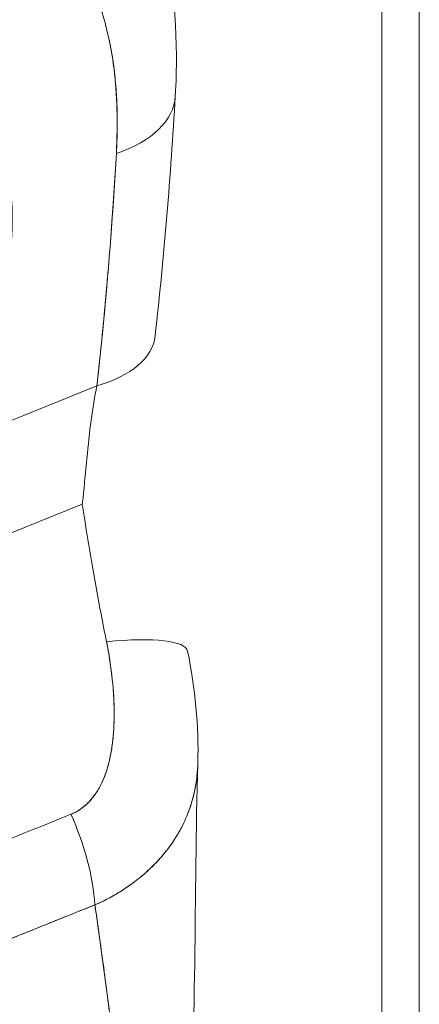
# Model space of a CAD drawing. Header units: inches. Extents: x 10 to 331, y 10 to 212.
# Tile 142 of 145: x 331.056 to 331.434, y 189.924 to 190.856. Entities that reach past the tile are written whole.
import ezdxf

# ---------------------------------------------------------------- set-up
doc = ezdxf.new("R2010")
doc.units = ezdxf.units.IN
doc.header["$LTSCALE"] = 20
doc.header["$MEASUREMENT"] = 0
doc.layers.add('Visible (ANSI)', color=7, linetype='Continuous', lineweight=5)
doc.layers.add('Visible Narrow (ANSI)', color=7, linetype='Continuous', lineweight=5)

msp = doc.modelspace()

# ---------------------------------------------------------------- linework, layer by layer
at = {"layer": 'Visible (ANSI)'}
for p, q in [((331.43439, 174.78102), (331.43439, 208.59337)), ((330.94686, 190.43613), (331.12924, 190.50966)), ((331.12924, 190.50966), (330.94686, 190.43613)), ((330.57332, 190.17901), (331.11546, 190.39761)), ((331.11546, 190.39761), (330.57332, 190.17901))]:
    msp.add_line(p, q, dxfattribs=at)
for centre, major_axis, ratio, start_param, end_param in [((330.82096, 190.57534), (-0.17697, -0.21518), 0.669695, 1.471753, 6.586222), ((331.07243, 190.79145), (0.13101, -0.00768), 0.546782, 5.356138, 6.283192), ((331.07243, 190.79145), (0.13101, -0.00768), 0.546782, 5.356138, 6.283192), ((331.11853, 190.7968), (-0.03937, 0), 0.575863, 2.409989, 2.414754), ((331.11853, 190.7968), (0.03937, 0), 0.575862, 5.551584, 5.556349), ((331.11853, 190.77105), (-0.03937, 0), 0.575862, 2.431711, 2.438184), ((331.11853, 190.77105), (0.03937, 0), 0.575862, 5.573366, 5.579839), ((331.05397, 190.57157), (0.13041, -0.01468), 0.517121, 5.384619, 6.283179), ((331.21302, 190.44032), (0.05204, 0.17629), 0.477753, 1.917438, 1.95315), ((331.08655, 190.23228), (0.1286, 0.02614), 0.204701, 6.283176, 7.397848), ((331.05279, 190.06892), (-0.04849, 0.12194), 0.468544, 4.107592, 4.815457), ((331.05279, 190.06892), (0.04849, -0.12194), 0.468544, 0.966, 1.673864)]:
    msp.add_ellipse(centre, major_axis=major_axis, ratio=ratio, start_param=start_param, end_param=end_param, dxfattribs=at)
for points, knots in [([(331.1477, 190.72954), (331.14908, 190.75889), (331.14841, 190.78558), (331.14547, 190.80963), (331.14252, 190.83368), (331.1373, 190.85508), (331.1305, 190.8738), (331.1237, 190.89252), (331.11533, 190.90857), (331.10579, 190.92217), (331.09624, 190.93577), (331.08552, 190.94692), (331.07401, 190.95586), (331.06251, 190.9648), (331.05021, 190.97153), (331.03743, 190.97627), (331.02465, 190.98101), (331.01138, 190.98377), (330.99786, 190.98472), (330.98433, 190.98568), (330.97055, 190.98483), (330.95679, 190.98242), (330.94303, 190.98001), (330.9293, 190.97603), (330.91551, 190.97041)], [0, 0, 0, 0, 0.125, 0.125, 0.125, 0.25, 0.25, 0.25, 0.375, 0.375, 0.375, 0.5, 0.5, 0.5, 0.625, 0.625, 0.625, 0.75, 0.75, 0.75, 0.875, 0.875, 0.875, 1, 1, 1, 1]), ([(331.1477, 190.72954), (331.14802, 190.73505), (331.14826, 190.74053), (331.1484, 190.74598), (331.14855, 190.75198), (331.14859, 190.75792), (331.14852, 190.76382), (331.14845, 190.7703), (331.14823, 190.77672), (331.14788, 190.78307), (331.14748, 190.79008), (331.14691, 190.79699), (331.14616, 190.80381), (331.14532, 190.81138), (331.14427, 190.81884), (331.14298, 190.82615), (331.14203, 190.83159), (331.14095, 190.83696), (331.13974, 190.84223), (331.13914, 190.84485), (331.1385, 190.84744), (331.13784, 190.85001), (331.13561, 190.85864), (331.13301, 190.867), (331.13004, 190.87507), (331.12674, 190.88403), (331.12298, 190.89263), (331.11874, 190.90079), (331.11406, 190.9098), (331.10879, 190.91828), (331.10292, 190.92614), (331.10141, 190.92816), (331.09987, 190.93014), (331.09828, 190.93208), (331.0935, 190.93789), (331.08837, 190.94334), (331.0829, 190.94835), (331.07627, 190.95441), (331.06913, 190.95985), (331.0615, 190.96455), (331.05469, 190.96875), (331.04749, 190.97236), (331.03993, 190.97533), (331.03369, 190.97778), (331.02721, 190.97979), (331.02051, 190.98133), (331.0199, 190.98147), (331.01929, 190.98161), (331.01868, 190.98174), (331.01208, 190.98317), (331.00528, 190.98415), (330.9983, 190.98467), (330.99202, 190.98513), (330.98561, 190.98522), (330.97908, 190.98491), (330.97317, 190.98463), (330.96715, 190.98403), (330.96108, 190.98311), (330.9556, 190.98228), (330.95007, 190.98118), (330.94451, 190.97982), (330.93946, 190.97859), (330.93439, 190.97713), (330.92931, 190.97546), (330.92472, 190.97395), (330.92013, 190.97227), (330.91551, 190.97041)], [0, 0, 0, 0, 0.034588, 0.034588, 0.034588, 0.072613, 0.072613, 0.072613, 0.11445, 0.11445, 0.11445, 0.16066, 0.16066, 0.16066, 0.2119, 0.2119, 0.2119, 0.25, 0.25, 0.25, 0.268909, 0.268909, 0.268909, 0.332309, 0.332309, 0.332309, 0.40259, 0.40259, 0.40259, 0.480099, 0.480099, 0.480099, 0.5, 0.5, 0.5, 0.559815, 0.559815, 0.559815, 0.632197, 0.632197, 0.632197, 0.696757, 0.696757, 0.696757, 0.75, 0.75, 0.75, 0.754844, 0.754844, 0.754844, 0.806927, 0.806927, 0.806927, 0.853712, 0.853712, 0.853712, 0.896031, 0.896031, 0.896031, 0.93419, 0.93419, 0.93419, 0.968796, 0.968796, 0.968796, 1, 1, 1, 1]), ([(331.18217, 190.97011), (331.19757, 190.9235), (331.20429, 190.87343), (331.20457, 190.8099), (331.20421, 190.79687), (331.20344, 190.78377)], [0, 0, 0, 0, 0.6602663, 0.6602663, 0.8293532, 0.8293532, 0.8293532, 0.8293532]), ([(331.12924, 190.50966), (331.13189, 190.53325), (331.13434, 190.55712), (331.13659, 190.58127), (331.13883, 190.60541), (331.14087, 190.62984), (331.14272, 190.65455), (331.14457, 190.67926), (331.14623, 190.70426), (331.1477, 190.72954)], [0, 0, 0, 0, 0.333333, 0.333333, 0.333333, 0.666667, 0.666667, 0.666667, 1, 1, 1, 1]), ([(331.12924, 190.50966), (331.13164, 190.53096), (331.13383, 190.55221), (331.13585, 190.57341), (331.13829, 190.59913), (331.14047, 190.62479), (331.1424, 190.65039), (331.14441, 190.67683), (331.14616, 190.70321), (331.1477, 190.72954)], [0, 0, 0, 0, 0.288491, 0.288491, 0.288491, 0.638459, 0.638459, 0.638459, 1, 1, 1, 1]), ([(331.11613, 190.40381), (331.1174, 190.41616), (331.11859, 190.42865), (331.11979, 190.441), (331.12099, 190.45335), (331.1222, 190.46555), (331.12374, 190.47712), (331.12528, 190.48869), (331.12713, 190.49963), (331.12924, 190.50966)], [0, 0, 0, 0, 0.333333, 0.333333, 0.333333, 0.666667, 0.666667, 0.666667, 1, 1, 1, 1]), ([(331.1384, 190.26743), (331.13555, 190.2814), (331.13281, 190.29554), (331.13016, 190.30984), (331.12752, 190.32414), (331.12497, 190.33861), (331.12252, 190.35323), (331.12007, 190.36786), (331.11772, 190.38265), (331.11546, 190.39761)], [0, 0, 0, 0, 0.333333, 0.333333, 0.333333, 0.666667, 0.666667, 0.666667, 1, 1, 1, 1]), ([(331.10463, 190.10407), (331.10616, 190.10467), (331.10767, 190.10538), (331.10914, 190.10617), (331.11071, 190.10701), (331.11224, 190.10795), (331.11374, 190.10899), (331.11533, 190.11009), (331.11688, 190.11132), (331.11838, 190.11263), (331.11999, 190.11406), (331.12153, 190.1156), (331.123, 190.11723), (331.12459, 190.11901), (331.1261, 190.12091), (331.12752, 190.12291), (331.12868, 190.12456), (331.12979, 190.12628), (331.13084, 190.12807), (331.13119, 190.12866), (331.13153, 190.12925), (331.13186, 190.12986), (331.13333, 190.13254), (331.13466, 190.13536), (331.13586, 190.13829), (331.13718, 190.14152), (331.13834, 190.14489), (331.13936, 190.14838), (331.14048, 190.1522), (331.14142, 190.15618), (331.14222, 190.16028), (331.14272, 190.16285), (331.14315, 190.16547), (331.14354, 190.16813), (331.14382, 190.17011), (331.14407, 190.17212), (331.1443, 190.17414), (331.14487, 190.17938), (331.14524, 190.18476), (331.14543, 190.19024), (331.14564, 190.19631), (331.14562, 190.2025), (331.14541, 190.20879), (331.14518, 190.21562), (331.14472, 190.22256), (331.14405, 190.22952), (331.14339, 190.23638), (331.14253, 190.24326), (331.14148, 190.2501), (331.14059, 190.25593), (331.13955, 190.26173), (331.1384, 190.26743)], [0, 0, 0, 0, 0.036619, 0.036619, 0.036619, 0.07542, 0.07542, 0.07542, 0.116832, 0.116832, 0.116832, 0.161518, 0.161518, 0.161518, 0.2101, 0.2101, 0.2101, 0.25, 0.25, 0.25, 0.263174, 0.263174, 0.263174, 0.321517, 0.321517, 0.321517, 0.385689, 0.385689, 0.385689, 0.455959, 0.455959, 0.455959, 0.5, 0.5, 0.5, 0.532725, 0.532725, 0.532725, 0.617421, 0.617421, 0.617421, 0.711301, 0.711301, 0.711301, 0.813465, 0.813465, 0.813465, 0.914177, 0.914177, 0.914177, 1, 1, 1, 1]), ([(331.10463, 190.10407), (331.10951, 190.10592), (331.11405, 190.10875), (331.11834, 190.11257), (331.12263, 190.11638), (331.12669, 190.12119), (331.13017, 190.12693), (331.13365, 190.13267), (331.13656, 190.13935), (331.13886, 190.1468), (331.14116, 190.15424), (331.14286, 190.16246), (331.14396, 190.17132), (331.14507, 190.18019), (331.14559, 190.1897), (331.14558, 190.19979), (331.14556, 190.20989), (331.145, 190.22056), (331.14382, 190.23184), (331.14263, 190.24311), (331.14081, 190.25497), (331.1384, 190.26743)], [0, 0, 0, 0, 0.142857, 0.142857, 0.142857, 0.285714, 0.285714, 0.285714, 0.428571, 0.428571, 0.428571, 0.571429, 0.571429, 0.571429, 0.714286, 0.714286, 0.714286, 0.857143, 0.857143, 0.857143, 1, 1, 1, 1]), ([(331.12736, 190.01827), (331.13278, 190.02065), (331.13805, 190.02326), (331.14315, 190.02609), (331.14829, 190.02894), (331.15325, 190.03201), (331.15803, 190.03529), (331.16037, 190.03689), (331.16266, 190.03854), (331.16491, 190.04024), (331.16728, 190.04203), (331.1696, 190.04387), (331.17187, 190.04576), (331.17411, 190.04764), (331.17629, 190.04956), (331.17841, 190.05153), (331.1805, 190.05346), (331.18252, 190.05544), (331.18449, 190.05746), (331.18818, 190.06127), (331.19166, 190.06523), (331.1949, 190.06935), (331.19517, 190.0697), (331.19544, 190.07004), (331.1957, 190.07039), (331.1992, 190.07492), (331.20242, 190.07963), (331.20534, 190.08453), (331.20827, 190.08944), (331.2109, 190.09454), (331.21321, 190.09981), (331.21394, 190.10147), (331.21464, 190.10315), (331.2153, 190.10484), (331.21674, 190.10852), (331.21803, 190.11228), (331.21916, 190.11612), (331.2208, 190.1217), (331.2221, 190.12747), (331.22305, 190.13346), (331.22316, 190.13421), (331.22328, 190.13496), (331.22338, 190.13571), (331.22389, 190.13927), (331.22427, 190.14291), (331.22452, 190.14664), (331.22463, 190.14835), (331.22472, 190.15008), (331.22478, 190.15182), (331.22479, 190.15208), (331.22479, 190.15233), (331.2248, 190.15259)], [0, 0, 0, 0, 0.0665991, 0.0665991, 0.0665991, 0.1337495, 0.1337495, 0.1337495, 0.1666667, 0.1666667, 0.1666667, 0.2014737, 0.2014737, 0.2014737, 0.235929, 0.235929, 0.235929, 0.2697581, 0.2697581, 0.2697581, 0.3333333, 0.3333333, 0.3333333, 0.3386445, 0.3386445, 0.3386445, 0.4081294, 0.4081294, 0.4081294, 0.4779605, 0.4779605, 0.4779605, 0.5, 0.5, 0.5, 0.5478044, 0.5478044, 0.5478044, 0.6171578, 0.6171578, 0.6171578, 0.6257679, 0.6257679, 0.6257679, 0.6666667, 0.6666667, 0.6666667, 0.6854252, 0.6854252, 0.6854252, 0.6881725, 0.6881725, 0.6881725, 0.6881725]), ([(331.2248, 190.15256), (331.22478, 190.15202), (331.22477, 190.15147), (331.22474, 190.15093), (331.22469, 190.14956), (331.22462, 190.14819), (331.22453, 190.14684), (331.22415, 190.1411), (331.22346, 190.13556), (331.22248, 190.13019), (331.2213, 190.12374), (331.21971, 190.11753), (331.21772, 190.11154), (331.21699, 190.10935), (331.21621, 190.10719), (331.21538, 190.10505), (331.21402, 190.10156), (331.21252, 190.09814), (331.21089, 190.09479), (331.20839, 190.08965), (331.20557, 190.08468), (331.20245, 190.07989), (331.20014, 190.07633), (331.19766, 190.07287), (331.19502, 190.06951), (331.19432, 190.06861), (331.1936, 190.06771), (331.19286, 190.06683), (331.18963, 190.06289), (331.18618, 190.05911), (331.18253, 190.05547), (331.17911, 190.05207), (331.17552, 190.0488), (331.17176, 190.04567), (331.16957, 190.04384), (331.16732, 190.04206), (331.16502, 190.04032), (331.16363, 190.03927), (331.16223, 190.03824), (331.16081, 190.03723), (331.15723, 190.03468), (331.15355, 190.03225), (331.14975, 190.02993), (331.14613, 190.02772), (331.1424, 190.02562), (331.13859, 190.02364), (331.13492, 190.02174), (331.13117, 190.01995), (331.12736, 190.01827)], [0.3125903, 0.3125903, 0.3125903, 0.3125903, 0.3184432, 0.3184432, 0.3184432, 0.3333333, 0.3333333, 0.3333333, 0.3964464, 0.3964464, 0.3964464, 0.4722816, 0.4722816, 0.4722816, 0.5, 0.5, 0.5, 0.5453322, 0.5453322, 0.5453322, 0.6149297, 0.6149297, 0.6149297, 0.6666667, 0.6666667, 0.6666667, 0.6805788, 0.6805788, 0.6805788, 0.7421126, 0.7421126, 0.7421126, 0.7996722, 0.7996722, 0.7996722, 0.8333333, 0.8333333, 0.8333333, 0.8535882, 0.8535882, 0.8535882, 0.904523, 0.904523, 0.904523, 0.9531866, 0.9531866, 0.9531866, 1, 1, 1, 1]), ([(330.80835, 189.9846), (330.84096, 189.99775), (330.87369, 190.01095), (330.90677, 190.02429), (330.93985, 190.03763), (330.97329, 190.05111), (331.00635, 190.06444), (331.03941, 190.07777), (331.07209, 190.09095), (331.10463, 190.10407)], [0, 0, 0, 0, 0.333333, 0.333333, 0.333333, 0.666667, 0.666667, 0.666667, 1, 1, 1, 1]), ([(330.83167, 189.89904), (330.84579, 189.90485), (330.85994, 189.91059), (330.87418, 189.91633), (330.88815, 189.92196), (330.90222, 189.92758), (330.91644, 189.93328), (330.9206, 189.93494), (330.92477, 189.93661), (330.92896, 189.93829), (330.93875, 189.94222), (330.94862, 189.94617), (330.95853, 189.95015), (330.97251, 189.95577), (330.98655, 189.96143), (331.00054, 189.96709), (331.01016, 189.97098), (331.01975, 189.97487), (331.02927, 189.97874), (331.03372, 189.98054), (331.03815, 189.98234), (331.04257, 189.98414), (331.05674, 189.98989), (331.07078, 189.9956), (331.08478, 190.00125), (331.09898, 190.00698), (331.11315, 190.01266), (331.12736, 190.01827)], [0, 0, 0, 0, 0.146953, 0.146953, 0.146953, 0.291147, 0.291147, 0.291147, 0.333333, 0.333333, 0.333333, 0.431915, 0.431915, 0.431915, 0.570999, 0.570999, 0.570999, 0.666667, 0.666667, 0.666667, 0.711352, 0.711352, 0.711352, 0.854594, 0.854594, 0.854594, 1, 1, 1, 1]), ([(331.12736, 190.01827), (331.10332, 190.00872), (331.07927, 189.99903), (331.05516, 189.9893), (331.02998, 189.97913), (331.00473, 189.96891), (330.97946, 189.95874), (330.95421, 189.94858), (330.92892, 189.93846), (330.90371, 189.9283), (330.8959, 189.92515), (330.88809, 189.922), (330.88029, 189.91884), (330.86403, 189.91225), (330.84782, 189.90565), (330.83167, 189.89904)], [0, 0, 0, 0, 0.24471, 0.24471, 0.24471, 0.500303, 0.500303, 0.500303, 0.755735, 0.755735, 0.755735, 0.834924, 0.834924, 0.834924, 1, 1, 1, 1]), ([(331.15557, 189.73518), (331.15529, 189.75243), (331.15456, 189.77032), (331.15344, 189.78875), (331.15232, 189.80719), (331.15081, 189.82618), (331.14897, 189.84561), (331.14713, 189.86504), (331.14496, 189.88492), (331.14254, 189.90514), (331.14012, 189.92535), (331.13745, 189.94591), (331.13462, 189.96669), (331.13229, 189.98375), (331.12985, 190.00097), (331.12736, 190.01827)], [0, 0, 0, 0, 0.207436, 0.207436, 0.207436, 0.414872, 0.414872, 0.414872, 0.622309, 0.622309, 0.622309, 0.829745, 0.829745, 0.829745, 1, 1, 1, 1]), ([(331.12736, 190.01827), (331.13101, 189.99292), (331.13454, 189.96777), (331.13778, 189.94301), (331.14104, 189.91817), (331.144, 189.89372), (331.14653, 189.86986), (331.14906, 189.84601), (331.15115, 189.82273), (331.1527, 189.80023), (331.15424, 189.77772), (331.15523, 189.75598), (331.15557, 189.73518)], [0, 0, 0, 0, 0.249407, 0.249407, 0.249407, 0.499604, 0.499604, 0.499604, 0.749802, 0.749802, 0.749802, 1, 1, 1, 1])]:
    msp.add_open_spline(points, degree=3, knots=knots, dxfattribs=at)
for points in [[(331.20344, 190.78377), (331.19905, 190.70888), (331.19297, 190.63325), (331.18438, 190.55689)], [(331.14823, 190.7405), (331.14819, 190.74045), (331.14816, 190.7404), (331.14812, 190.74035)], [(331.21516, 190.25842), (331.22225, 190.22351), (331.22583, 190.18785), (331.2248, 190.15258)], [(331.2248, 190.15258), (331.22109, 190.02583), (331.22396, 189.89817), (331.21449, 189.77661)]]:
    msp.add_open_spline(points, degree=3, dxfattribs=at)
at = {"layer": 'Visible Narrow (ANSI)'}
msp.add_line((331.39887, 174.7519), (331.39887, 208.5439), dxfattribs=at)

doc.saveas('drawing.dxf')
